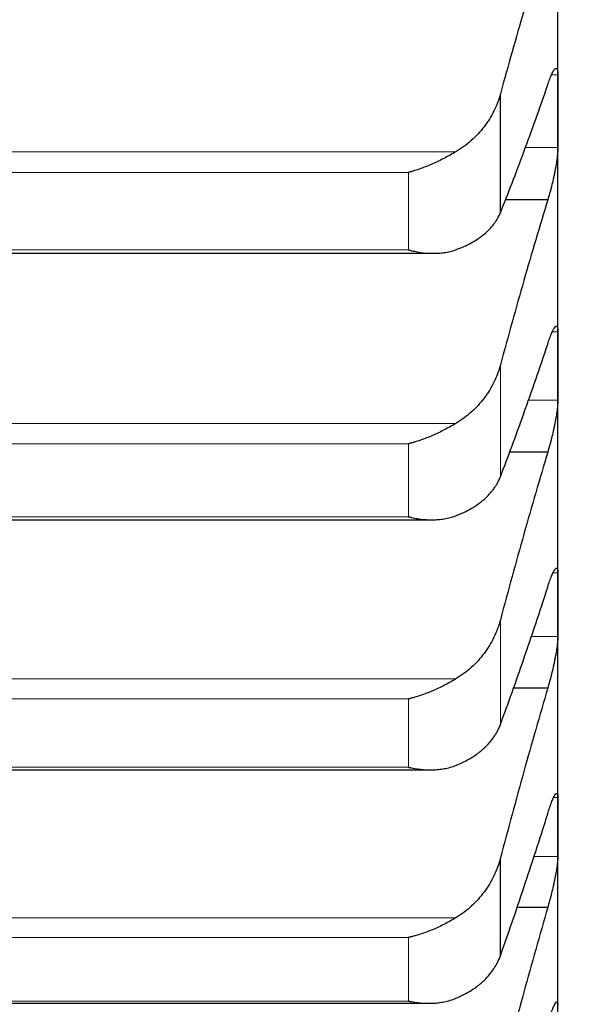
# Model space of a CAD drawing. Header units: inches. Extents: x 0 to 20790, y -12 to 14700.
# Tile 129 of 256: x 6331 to 6361, y 9731 to 9783. Entities that reach past the tile are written whole.
import ezdxf

# ---------------------------------------------------------------- set-up
doc = ezdxf.new("R2010")
doc.units = ezdxf.units.IN
doc.layers.add('1', color=7, linetype='Continuous', true_color=0xffffff)
doc.layers.add('254', color=7, linetype='Continuous', true_color=0xffffff)
doc.styles.add('latin_extended', font='simplex.shx')
doc.dimstyles.get("Standard").update_dxf_attribs({"dimtxt": 0.18, "dimasz": 0.18, "dimexe": 0.18, "dimexo": 0.0625, "dimgap": 0.09, "dimtad": 0, "dimtih": 1, "dimtoh": 1, "dimdec": 4, "dimzin": 0, "dimdsep": 46, "dimtxsty": 'Standard', "dimcen": 0.09, "dimadec": 0, "dimazin": 0, "dimtfac": 1, "dimtdec": 4, "dimtofl": 0, "dimtmove": 0, "dimatfit": 3, "dimfxl": 1, "dimtolj": 1, "dimtzin": 0, "dimarcsym": 0})

# ---------------------------------------------------------------- blocks, each defined once
blk = doc.blocks.new('_U4')
at = {"layer": '254', "color": 3, "linetype": 'Continuous', "lineweight": 13, "transparency": 16777216}
for p, q in [((7390.634, 11881.882), (7390.634, 8755.942)), ((703.134, 10033.942), (703.134, 8755.942)), ((825.634, 8790.942), (7268.134, 8790.942))]:
    blk.add_line(p, q, dxfattribs=at)
at = {"layer": '254', "color": 3, "transparency": 16777216}
for points in [[(825.634, 8811.358), (825.634, 8770.525), (703.134, 8790.942)], [(7268.134, 8770.525), (7268.134, 8811.358), (7390.634, 8790.942)]]:
    blk.add_solid(points, dxfattribs=at)
at = {"layer": 'Defpoints', "color": 0, "transparency": 16777216}
for p in [(7390.634, 11916.882), (703.134, 10068.942), (7390.634, 8790.942)]:
    blk.add_point(p, dxfattribs=at)
at = {"layer": '254', "color": 2, "lineweight": 13, "transparency": 16777216, "insert": (3831.051, 8974.692), "char_height": 122.5, "attachment_point": 1, "style": 'latin_extended'}
blk.add_mtext('\\A1;6687', dxfattribs=at)

msp = doc.modelspace()

# ---------------------------------------------------------------- linework, layer by layer
at = {"layer": '1', "color": 2, "linetype": 'Continuous', "lineweight": 25}
for p, q in [((6359.134, 9778.031), (6359.134, 9792.273)), ((6356.108, 9772.688), (6356.108, 9778.941)), ((6359.134, 9764.614), (6359.134, 9778.031)), ((6358.596, 9773.358), (6356.356, 9773.358)), ((6313.677, 9770.547), (6352.577, 9770.547)), ((6359.134, 9752.046), (6359.134, 9764.614)), ((6358.596, 9760.082), (6356.569, 9760.082)), ((6313.755, 9756.522), (6352.49, 9756.522)), ((6359.134, 9740.345), (6359.134, 9752.046)), ((6358.596, 9747.66), (6356.768, 9747.66)), ((6313.841, 9743.355), (6352.403, 9743.355)), ((6359.134, 9729.53), (6359.134, 9740.345)), ((6356.108, 9733.574), (6356.108, 9738.711)), ((6358.596, 9736.114), (6356.954, 9736.114)), ((6313.927, 9731.069), (6352.315, 9731.069))]:
    msp.add_line(p, q, dxfattribs=at)
at = {"layer": '1', "color": 110, "linetype": 'Continuous', "lineweight": 13}
for p, q in [((6359.131, 9779.944), (6358.799, 9779.944)), ((6359.131, 9776.118), (6357.377, 9776.118)), ((6353.765, 9775.893), (6312.502, 9775.893)), ((6351.278, 9774.808), (6314.99, 9774.808)), ((6351.278, 9770.725), (6351.278, 9774.808)), ((6351.278, 9770.725), (6314.99, 9770.725)), ((6359.131, 9766.412), (6358.843, 9766.412)), ((6356.108, 9758.786), (6356.108, 9764.676)), ((6359.131, 9762.817), (6357.544, 9762.817)), ((6353.765, 9761.593), (6312.502, 9761.593)), ((6351.278, 9760.523), (6314.99, 9760.523)), ((6351.278, 9756.677), (6351.278, 9760.523)), ((6351.278, 9756.677), (6314.99, 9756.677)), ((6359.131, 9753.724), (6358.88, 9753.724)), ((6356.108, 9745.741), (6356.108, 9751.259)), ((6359.131, 9750.367), (6357.7, 9750.367)), ((6353.765, 9748.144), (6312.502, 9748.144)), ((6351.278, 9747.093), (6314.99, 9747.093)), ((6351.278, 9743.49), (6351.278, 9747.093)), ((6351.278, 9743.49), (6314.99, 9743.49)), ((6359.131, 9741.902), (6358.913, 9741.902)), ((6359.131, 9738.788), (6357.845, 9738.788)), ((6353.765, 9735.57), (6312.502, 9735.57)), ((6351.278, 9734.538), (6314.99, 9734.538)), ((6351.278, 9731.184), (6351.278, 9734.538)), ((6351.278, 9731.184), (6314.99, 9731.184))]:
    msp.add_line(p, q, dxfattribs=at)
at = {"layer": '1', "color": 2, "linetype": 'Continuous', "lineweight": 25}
for points in [[(6358.596, 9787.467), (6358.385, 9786.792), (6357.965, 9785.423), (6357.341, 9783.318), (6356.721, 9781.16), (6356.312, 9779.687), (6356.108, 9778.941)], [(6359.131, 9779.944), (6359.133, 9779.306), (6359.134, 9778.668), (6359.134, 9778.031)], [(6356.108, 9772.688), (6356.312, 9773.192), (6356.721, 9774.23), (6357.341, 9775.869), (6357.965, 9777.591), (6358.385, 9778.794), (6358.596, 9779.41)], [(6359.134, 9778.031), (6359.134, 9777.393), (6359.133, 9776.756), (6359.131, 9776.118)], [(6358.596, 9773.358), (6358.385, 9772.666), (6357.965, 9771.268), (6357.341, 9769.121), (6356.721, 9766.927), (6356.312, 9765.432), (6356.108, 9764.676)], [(6359.131, 9766.412), (6359.133, 9765.813), (6359.134, 9765.213), (6359.134, 9764.614)], [(6356.108, 9758.786), (6356.312, 9759.314), (6356.721, 9760.398), (6357.341, 9762.104), (6357.965, 9763.889), (6358.385, 9765.133), (6358.596, 9765.768)], [(6359.134, 9764.614), (6359.134, 9764.015), (6359.133, 9763.416), (6359.131, 9762.817)], [(6358.596, 9760.082), (6358.385, 9759.376), (6357.965, 9757.949), (6357.341, 9755.765), (6356.721, 9753.538), (6356.312, 9752.024), (6356.108, 9751.259)], [(6359.131, 9753.724), (6359.133, 9753.165), (6359.134, 9752.605), (6359.134, 9752.046)], [(6356.108, 9745.741), (6356.312, 9746.292), (6356.721, 9747.422), (6357.341, 9749.191), (6357.965, 9751.037), (6358.385, 9752.318), (6358.596, 9752.971)], [(6359.134, 9752.046), (6359.134, 9751.486), (6359.133, 9750.927), (6359.131, 9750.367)], [(6358.596, 9747.66), (6358.385, 9746.941), (6357.965, 9745.489), (6357.341, 9743.271), (6356.721, 9741.014), (6356.312, 9739.483), (6356.108, 9738.711)], [(6359.131, 9741.902), (6359.133, 9741.383), (6359.134, 9740.864), (6359.134, 9740.345)], [(6356.108, 9733.574), (6356.312, 9734.148), (6356.721, 9735.32), (6357.341, 9737.151), (6357.965, 9739.054), (6358.385, 9740.37), (6358.596, 9741.041)], [(6359.134, 9740.345), (6359.134, 9739.826), (6359.133, 9739.307), (6359.131, 9738.788)], [(6358.596, 9736.114), (6358.385, 9735.382), (6357.965, 9733.906), (6357.341, 9731.658), (6356.721, 9729.376), (6356.312, 9727.831), (6356.108, 9727.052)]]:
    msp.add_open_spline(points, degree=3, dxfattribs=at)
for points, knots in [([(6358.596, 9779.41), (6358.631, 9779.517), (6358.665, 9779.614), (6358.715, 9779.749), (6358.732, 9779.792), (6358.757, 9779.852), (6358.765, 9779.872), (6358.781, 9779.911), (6358.789, 9779.929), (6358.829, 9780.019), (6358.86, 9780.079), (6358.903, 9780.153), (6358.917, 9780.175), (6358.938, 9780.204), (6358.944, 9780.213), (6358.957, 9780.229), (6358.964, 9780.236), (6358.995, 9780.268), (6359.017, 9780.282), (6359.042, 9780.282), (6359.047, 9780.282), (6359.056, 9780.279), (6359.061, 9780.276), (6359.074, 9780.267), (6359.081, 9780.258), (6359.102, 9780.22), (6359.113, 9780.182), (6359.122, 9780.119), (6359.123, 9780.106), (6359.126, 9780.077), (6359.127, 9780.062), (6359.13, 9780.015), (6359.131, 9779.981), (6359.131, 9779.944)], [0, 0, 0, 0, 0.125, 0.125, 0.1875, 0.1875, 0.21875, 0.21875, 0.25, 0.25, 0.375, 0.375, 0.4375, 0.4375, 0.46875, 0.46875, 0.5, 0.5, 0.625, 0.625, 0.65625, 0.65625, 0.6875, 0.6875, 0.75, 0.75, 0.875, 0.875, 0.90625, 0.90625, 0.9375, 0.9375, 1, 1, 1, 1]), ([(6356.108, 9778.941), (6356.065, 9778.785), (6356.015, 9778.632), (6355.9, 9778.332), (6355.771, 9778.037), (6355.614, 9777.754), (6355.484, 9777.545), (6355.439, 9777.477), (6355.369, 9777.375), (6355.345, 9777.341), (6355.297, 9777.274), (6355.272, 9777.241), (6355.147, 9777.077), (6354.936, 9776.826), (6354.701, 9776.595), (6354.454, 9776.375), (6354.324, 9776.27), (6354.154, 9776.146), (6354.12, 9776.122), (6354.051, 9776.074), (6353.946, 9776.003), (6353.838, 9775.936), (6353.765, 9775.893)], [0, 0, 0, 0, 0.125, 0.125, 0.25, 0.375, 0.375, 0.4375, 0.4375, 0.46875, 0.46875, 0.5, 0.5, 0.625, 0.75, 0.75, 0.875, 0.875, 0.90625, 0.90625, 0.9375, 1, 1, 1, 1]), ([(6359.131, 9776.118), (6359.131, 9776.081), (6359.129, 9776.001), (6359.121, 9775.868), (6359.112, 9775.77), (6359.104, 9775.693), (6359.101, 9775.667), (6359.095, 9775.613), (6359.092, 9775.586), (6359.075, 9775.449), (6359.058, 9775.333), (6359.033, 9775.182), (6359.028, 9775.151), (6359.02, 9775.104), (6359.017, 9775.089), (6359.012, 9775.057), (6358.998, 9774.979), (6358.971, 9774.837), (6358.945, 9774.709), (6358.918, 9774.58), (6358.904, 9774.515), (6358.86, 9774.32), (6358.829, 9774.192), (6358.782, 9774.004), (6358.766, 9773.942), (6358.741, 9773.849), (6358.733, 9773.819), (6358.716, 9773.758), (6358.707, 9773.728), (6358.665, 9773.579), (6358.631, 9773.465), (6358.596, 9773.358)], [0, 0, 0, 0, 0.0625, 0.125, 0.1875, 0.1875, 0.21875, 0.21875, 0.25, 0.25, 0.375, 0.375, 0.40625, 0.40625, 0.421875, 0.421875, 0.4375, 0.5, 0.5625, 0.5625, 0.625, 0.625, 0.75, 0.75, 0.8125, 0.8125, 0.84375, 0.84375, 0.875, 0.875, 1, 1, 1, 1]), ([(6353.765, 9775.893), (6353.666, 9775.835), (6353.566, 9775.777), (6353.364, 9775.665), (6353.263, 9775.61), (6353.059, 9775.504), (6352.957, 9775.452), (6352.75, 9775.351), (6352.646, 9775.303), (6352.436, 9775.209), (6352.331, 9775.165), (6352.121, 9775.081), (6352.016, 9775.041), (6351.806, 9774.966), (6351.701, 9774.931), (6351.543, 9774.882), (6351.463, 9774.858), (6351.371, 9774.833), (6351.324, 9774.82), (6351.304, 9774.815), (6351.291, 9774.811), (6351.285, 9774.81), (6351.278, 9774.808)], [0, 0, 0, 0, 0.125, 0.125, 0.25, 0.25, 0.375, 0.375, 0.5, 0.5, 0.625, 0.625, 0.75, 0.75, 0.875, 0.875, 0.9375, 0.96875, 0.984375, 0.992188, 0.992188, 1, 1, 1, 1]), ([(6353.765, 9770.735), (6353.911, 9770.787), (6354.051, 9770.843), (6354.32, 9770.963), (6354.578, 9771.091), (6354.814, 9771.234), (6354.955, 9771.33), (6354.982, 9771.349), (6355.037, 9771.388), (6355.065, 9771.408), (6355.145, 9771.468), (6355.196, 9771.509), (6355.346, 9771.633), (6355.439, 9771.719), (6355.61, 9771.897), (6355.689, 9771.989), (6355.797, 9772.132), (6355.832, 9772.18), (6355.881, 9772.253), (6355.897, 9772.278), (6355.927, 9772.328), (6355.942, 9772.353), (6356.015, 9772.479), (6356.065, 9772.582), (6356.108, 9772.688)], [0, 0, 0, 0, 0.125, 0.125, 0.25, 0.375, 0.375, 0.40625, 0.40625, 0.4375, 0.4375, 0.5, 0.5, 0.625, 0.625, 0.75, 0.75, 0.8125, 0.8125, 0.84375, 0.84375, 0.875, 0.875, 1, 1, 1, 1]), ([(6351.278, 9770.725), (6351.281, 9770.724), (6351.285, 9770.723), (6351.291, 9770.721), (6351.294, 9770.721), (6351.304, 9770.718), (6351.324, 9770.713), (6351.371, 9770.702), (6351.463, 9770.68), (6351.543, 9770.663), (6351.701, 9770.631), (6351.806, 9770.613), (6352.119, 9770.568), (6352.327, 9770.551), (6352.638, 9770.546), (6352.742, 9770.549), (6352.897, 9770.558), (6352.949, 9770.562), (6353.053, 9770.573), (6353.105, 9770.579), (6353.26, 9770.601), (6353.362, 9770.621), (6353.565, 9770.67), (6353.666, 9770.7), (6353.765, 9770.735)], [0, 0, 0, 0, 0.003906, 0.003906, 0.007813, 0.007813, 0.015625, 0.03125, 0.0625, 0.125, 0.125, 0.25, 0.25, 0.5, 0.5, 0.625, 0.625, 0.6875, 0.6875, 0.75, 0.75, 0.875, 0.875, 1, 1, 1, 1]), ([(6358.596, 9765.768), (6358.631, 9765.877), (6358.665, 9765.978), (6358.715, 9766.118), (6358.732, 9766.162), (6358.757, 9766.226), (6358.765, 9766.247), (6358.781, 9766.287), (6358.789, 9766.307), (6358.829, 9766.402), (6358.86, 9766.467), (6358.903, 9766.548), (6358.917, 9766.572), (6358.938, 9766.605), (6358.944, 9766.615), (6358.957, 9766.633), (6358.964, 9766.642), (6358.995, 9766.68), (6359.017, 9766.699), (6359.042, 9766.706), (6359.047, 9766.707), (6359.056, 9766.707), (6359.061, 9766.706), (6359.074, 9766.7), (6359.081, 9766.694), (6359.102, 9766.664), (6359.113, 9766.631), (6359.122, 9766.574), (6359.123, 9766.562), (6359.126, 9766.536), (6359.127, 9766.522), (6359.13, 9766.479), (6359.131, 9766.447), (6359.131, 9766.412)], [0, 0, 0, 0, 0.125, 0.125, 0.1875, 0.1875, 0.21875, 0.21875, 0.25, 0.25, 0.375, 0.375, 0.4375, 0.4375, 0.46875, 0.46875, 0.5, 0.5, 0.625, 0.625, 0.65625, 0.65625, 0.6875, 0.6875, 0.75, 0.75, 0.875, 0.875, 0.90625, 0.90625, 0.9375, 0.9375, 1, 1, 1, 1]), ([(6356.108, 9764.676), (6356.065, 9764.518), (6356.015, 9764.363), (6355.9, 9764.059), (6355.771, 9763.761), (6355.614, 9763.474), (6355.484, 9763.263), (6355.439, 9763.193), (6355.369, 9763.09), (6355.345, 9763.056), (6355.297, 9762.988), (6355.272, 9762.955), (6355.147, 9762.789), (6354.936, 9762.535), (6354.701, 9762.302), (6354.454, 9762.079), (6354.324, 9761.973), (6354.154, 9761.848), (6354.12, 9761.823), (6354.051, 9761.775), (6353.946, 9761.703), (6353.838, 9761.636), (6353.765, 9761.593)], [0, 0, 0, 0, 0.125, 0.125, 0.25, 0.375, 0.375, 0.4375, 0.4375, 0.46875, 0.46875, 0.5, 0.5, 0.625, 0.75, 0.75, 0.875, 0.875, 0.90625, 0.90625, 0.9375, 1, 1, 1, 1]), ([(6359.131, 9762.817), (6359.131, 9762.782), (6359.129, 9762.707), (6359.121, 9762.58), (6359.112, 9762.486), (6359.104, 9762.411), (6359.101, 9762.386), (6359.095, 9762.334), (6359.092, 9762.307), (6359.075, 9762.174), (6359.058, 9762.061), (6359.033, 9761.912), (6359.028, 9761.881), (6359.02, 9761.836), (6359.017, 9761.82), (6359.012, 9761.789), (6358.998, 9761.712), (6358.971, 9761.571), (6358.945, 9761.444), (6358.918, 9761.316), (6358.904, 9761.251), (6358.86, 9761.056), (6358.829, 9760.928), (6358.782, 9760.738), (6358.766, 9760.675), (6358.741, 9760.582), (6358.733, 9760.551), (6358.716, 9760.489), (6358.707, 9760.459), (6358.665, 9760.308), (6358.631, 9760.192), (6358.596, 9760.082)], [0, 0, 0, 0, 0.0625, 0.125, 0.1875, 0.1875, 0.21875, 0.21875, 0.25, 0.25, 0.375, 0.375, 0.40625, 0.40625, 0.421875, 0.421875, 0.4375, 0.5, 0.5625, 0.5625, 0.625, 0.625, 0.75, 0.75, 0.8125, 0.8125, 0.84375, 0.84375, 0.875, 0.875, 1, 1, 1, 1]), ([(6353.765, 9761.593), (6353.666, 9761.533), (6353.566, 9761.476), (6353.364, 9761.363), (6353.263, 9761.308), (6353.059, 9761.202), (6352.957, 9761.15), (6352.75, 9761.051), (6352.646, 9761.003), (6352.436, 9760.911), (6352.331, 9760.868), (6352.121, 9760.785), (6352.016, 9760.747), (6351.806, 9760.674), (6351.701, 9760.64), (6351.543, 9760.593), (6351.463, 9760.571), (6351.371, 9760.547), (6351.324, 9760.535), (6351.304, 9760.53), (6351.291, 9760.527), (6351.285, 9760.525), (6351.278, 9760.523)], [0, 0, 0, 0, 0.125, 0.125, 0.25, 0.25, 0.375, 0.375, 0.5, 0.5, 0.625, 0.625, 0.75, 0.75, 0.875, 0.875, 0.9375, 0.96875, 0.984375, 0.992188, 0.992188, 1, 1, 1, 1]), ([(6353.765, 9756.733), (6353.911, 9756.788), (6354.051, 9756.847), (6354.32, 9756.973), (6354.578, 9757.108), (6354.814, 9757.26), (6354.955, 9757.36), (6354.982, 9757.38), (6355.037, 9757.421), (6355.065, 9757.442), (6355.145, 9757.505), (6355.196, 9757.548), (6355.346, 9757.679), (6355.439, 9757.77), (6355.61, 9757.957), (6355.689, 9758.053), (6355.797, 9758.203), (6355.832, 9758.253), (6355.881, 9758.33), (6355.897, 9758.356), (6355.927, 9758.409), (6355.942, 9758.435), (6356.015, 9758.567), (6356.065, 9758.675), (6356.108, 9758.786)], [0, 0, 0, 0, 0.125, 0.125, 0.25, 0.375, 0.375, 0.40625, 0.40625, 0.4375, 0.4375, 0.5, 0.5, 0.625, 0.625, 0.75, 0.75, 0.8125, 0.8125, 0.84375, 0.84375, 0.875, 0.875, 1, 1, 1, 1]), ([(6351.278, 9756.677), (6351.281, 9756.676), (6351.285, 9756.675), (6351.291, 9756.674), (6351.294, 9756.673), (6351.304, 9756.671), (6351.324, 9756.666), (6351.371, 9756.655), (6351.463, 9756.635), (6351.543, 9756.619), (6351.701, 9756.59), (6351.806, 9756.574), (6352.119, 9756.534), (6352.327, 9756.521), (6352.638, 9756.522), (6352.742, 9756.526), (6352.897, 9756.539), (6352.949, 9756.544), (6353.053, 9756.557), (6353.105, 9756.564), (6353.26, 9756.59), (6353.362, 9756.611), (6353.565, 9756.664), (6353.666, 9756.696), (6353.765, 9756.733)], [0, 0, 0, 0, 0.003906, 0.003906, 0.007812, 0.007812, 0.015625, 0.03125, 0.0625, 0.125, 0.125, 0.25, 0.25, 0.5, 0.5, 0.625, 0.625, 0.6875, 0.6875, 0.75, 0.75, 0.875, 0.875, 1, 1, 1, 1]), ([(6358.596, 9752.971), (6358.631, 9753.083), (6358.665, 9753.187), (6358.715, 9753.332), (6358.732, 9753.378), (6358.757, 9753.445), (6358.765, 9753.467), (6358.781, 9753.509), (6358.789, 9753.53), (6358.829, 9753.63), (6358.86, 9753.699), (6358.903, 9753.787), (6358.917, 9753.814), (6358.938, 9753.85), (6358.944, 9753.861), (6358.957, 9753.883), (6358.964, 9753.892), (6358.995, 9753.937), (6359.017, 9753.961), (6359.042, 9753.975), (6359.047, 9753.977), (6359.056, 9753.979), (6359.061, 9753.979), (6359.074, 9753.978), (6359.081, 9753.974), (6359.102, 9753.952), (6359.113, 9753.924), (6359.122, 9753.873), (6359.123, 9753.862), (6359.126, 9753.839), (6359.127, 9753.826), (6359.13, 9753.786), (6359.131, 9753.757), (6359.131, 9753.724)], [0, 0, 0, 0, 0.125, 0.125, 0.1875, 0.1875, 0.21875, 0.21875, 0.25, 0.25, 0.375, 0.375, 0.4375, 0.4375, 0.46875, 0.46875, 0.5, 0.5, 0.625, 0.625, 0.65625, 0.65625, 0.6875, 0.6875, 0.75, 0.75, 0.875, 0.875, 0.90625, 0.90625, 0.9375, 0.9375, 1, 1, 1, 1]), ([(6356.108, 9751.259), (6356.065, 9751.099), (6356.015, 9750.943), (6355.9, 9750.635), (6355.771, 9750.333), (6355.614, 9750.043), (6355.484, 9749.83), (6355.439, 9749.76), (6355.369, 9749.656), (6355.345, 9749.621), (6355.297, 9749.553), (6355.272, 9749.519), (6355.147, 9749.352), (6354.936, 9749.095), (6354.701, 9748.86), (6354.454, 9748.635), (6354.324, 9748.528), (6354.154, 9748.402), (6354.12, 9748.377), (6354.051, 9748.328), (6353.946, 9748.256), (6353.838, 9748.188), (6353.765, 9748.144)], [0, 0, 0, 0, 0.125, 0.125, 0.25, 0.375, 0.375, 0.4375, 0.4375, 0.46875, 0.46875, 0.5, 0.5, 0.625, 0.75, 0.75, 0.875, 0.875, 0.90625, 0.90625, 0.9375, 1, 1, 1, 1]), ([(6359.131, 9750.367), (6359.131, 9750.335), (6359.129, 9750.264), (6359.121, 9750.143), (6359.112, 9750.052), (6359.104, 9749.98), (6359.101, 9749.956), (6359.095, 9749.906), (6359.092, 9749.88), (6359.075, 9749.75), (6359.058, 9749.64), (6359.033, 9749.494), (6359.028, 9749.464), (6359.02, 9749.419), (6359.017, 9749.404), (6359.012, 9749.374), (6358.998, 9749.297), (6358.971, 9749.158), (6358.945, 9749.032), (6358.918, 9748.905), (6358.904, 9748.841), (6358.86, 9748.646), (6358.829, 9748.517), (6358.782, 9748.327), (6358.766, 9748.263), (6358.741, 9748.169), (6358.733, 9748.138), (6358.716, 9748.075), (6358.707, 9748.044), (6358.665, 9747.891), (6358.631, 9747.773), (6358.596, 9747.66)], [0, 0, 0, 0, 0.0625, 0.125, 0.1875, 0.1875, 0.21875, 0.21875, 0.25, 0.25, 0.375, 0.375, 0.40625, 0.40625, 0.421875, 0.421875, 0.4375, 0.5, 0.5625, 0.5625, 0.625, 0.625, 0.75, 0.75, 0.8125, 0.8125, 0.84375, 0.84375, 0.875, 0.875, 1, 1, 1, 1]), ([(6353.765, 9748.144), (6353.666, 9748.085), (6353.566, 9748.026), (6353.364, 9747.914), (6353.263, 9747.859), (6353.059, 9747.753), (6352.957, 9747.702), (6352.75, 9747.604), (6352.646, 9747.557), (6352.436, 9747.466), (6352.331, 9747.424), (6352.121, 9747.344), (6352.016, 9747.306), (6351.806, 9747.236), (6351.701, 9747.204), (6351.543, 9747.159), (6351.463, 9747.138), (6351.371, 9747.115), (6351.324, 9747.104), (6351.304, 9747.099), (6351.291, 9747.096), (6351.285, 9747.095), (6351.278, 9747.093)], [0, 0, 0, 0, 0.125, 0.125, 0.25, 0.25, 0.375, 0.375, 0.5, 0.5, 0.625, 0.625, 0.75, 0.75, 0.875, 0.875, 0.9375, 0.96875, 0.984375, 0.992188, 0.992188, 1, 1, 1, 1]), ([(6353.765, 9743.592), (6353.911, 9743.649), (6354.051, 9743.711), (6354.32, 9743.844), (6354.578, 9743.985), (6354.814, 9744.144), (6354.955, 9744.249), (6354.982, 9744.271), (6355.037, 9744.314), (6355.065, 9744.336), (6355.145, 9744.402), (6355.196, 9744.447), (6355.346, 9744.584), (6355.439, 9744.679), (6355.61, 9744.874), (6355.689, 9744.975), (6355.797, 9745.132), (6355.832, 9745.185), (6355.881, 9745.265), (6355.897, 9745.292), (6355.927, 9745.347), (6355.942, 9745.374), (6356.015, 9745.513), (6356.065, 9745.626), (6356.108, 9745.741)], [0, 0, 0, 0, 0.125, 0.125, 0.25, 0.375, 0.375, 0.40625, 0.40625, 0.4375, 0.4375, 0.5, 0.5, 0.625, 0.625, 0.75, 0.75, 0.8125, 0.8125, 0.84375, 0.84375, 0.875, 0.875, 1, 1, 1, 1]), ([(6351.278, 9743.49), (6351.281, 9743.489), (6351.285, 9743.488), (6351.291, 9743.487), (6351.294, 9743.486), (6351.304, 9743.484), (6351.324, 9743.479), (6351.371, 9743.469), (6351.463, 9743.451), (6351.543, 9743.436), (6351.701, 9743.41), (6351.806, 9743.395), (6352.119, 9743.361), (6352.327, 9743.351), (6352.638, 9743.359), (6352.742, 9743.365), (6352.897, 9743.381), (6352.949, 9743.387), (6353.053, 9743.401), (6353.105, 9743.41), (6353.26, 9743.438), (6353.362, 9743.462), (6353.565, 9743.519), (6353.666, 9743.553), (6353.765, 9743.592)], [0, 0, 0, 0, 0.003906, 0.003906, 0.007812, 0.007812, 0.015625, 0.03125, 0.0625, 0.125, 0.125, 0.25, 0.25, 0.5, 0.5, 0.625, 0.625, 0.6875, 0.6875, 0.75, 0.75, 0.875, 0.875, 1, 1, 1, 1]), ([(6358.596, 9741.041), (6358.631, 9741.155), (6358.665, 9741.262), (6358.715, 9741.412), (6358.732, 9741.46), (6358.757, 9741.53), (6358.765, 9741.552), (6358.781, 9741.597), (6358.789, 9741.618), (6358.829, 9741.723), (6358.86, 9741.797), (6358.903, 9741.892), (6358.917, 9741.921), (6358.938, 9741.96), (6358.944, 9741.973), (6358.957, 9741.996), (6358.964, 9742.007), (6358.995, 9742.058), (6359.017, 9742.087), (6359.042, 9742.108), (6359.047, 9742.111), (6359.056, 9742.116), (6359.061, 9742.117), (6359.074, 9742.12), (6359.081, 9742.118), (6359.102, 9742.104), (6359.113, 9742.082), (6359.122, 9742.038), (6359.123, 9742.028), (6359.126, 9742.007), (6359.127, 9741.996), (6359.13, 9741.959), (6359.131, 9741.932), (6359.131, 9741.902)], [0, 0, 0, 0, 0.125, 0.125, 0.1875, 0.1875, 0.21875, 0.21875, 0.25, 0.25, 0.375, 0.375, 0.4375, 0.4375, 0.46875, 0.46875, 0.5, 0.5, 0.625, 0.625, 0.65625, 0.65625, 0.6875, 0.6875, 0.75, 0.75, 0.875, 0.875, 0.90625, 0.90625, 0.9375, 0.9375, 1, 1, 1, 1]), ([(6356.108, 9738.711), (6356.065, 9738.55), (6356.015, 9738.392), (6355.9, 9738.081), (6355.771, 9737.777), (6355.614, 9737.484), (6355.484, 9737.269), (6355.439, 9737.198), (6355.369, 9737.093), (6355.345, 9737.058), (6355.297, 9736.989), (6355.272, 9736.955), (6355.147, 9736.787), (6354.936, 9736.528), (6354.701, 9736.291), (6354.454, 9736.064), (6354.324, 9735.957), (6354.154, 9735.829), (6354.12, 9735.804), (6354.051, 9735.755), (6353.946, 9735.682), (6353.838, 9735.614), (6353.765, 9735.57)], [0, 0, 0, 0, 0.125, 0.125, 0.25, 0.375, 0.375, 0.4375, 0.4375, 0.46875, 0.46875, 0.5, 0.5, 0.625, 0.75, 0.75, 0.875, 0.875, 0.90625, 0.90625, 0.9375, 1, 1, 1, 1]), ([(6359.131, 9738.788), (6359.131, 9738.757), (6359.129, 9738.691), (6359.121, 9738.577), (6359.112, 9738.49), (6359.104, 9738.421), (6359.101, 9738.397), (6359.095, 9738.349), (6359.092, 9738.324), (6359.075, 9738.198), (6359.058, 9738.091), (6359.033, 9737.948), (6359.028, 9737.919), (6359.02, 9737.874), (6359.017, 9737.86), (6359.012, 9737.83), (6358.998, 9737.755), (6358.971, 9737.618), (6358.945, 9737.493), (6358.918, 9737.367), (6358.904, 9737.303), (6358.86, 9737.109), (6358.829, 9736.98), (6358.782, 9736.789), (6358.766, 9736.725), (6358.741, 9736.63), (6358.733, 9736.598), (6358.716, 9736.535), (6358.707, 9736.504), (6358.665, 9736.349), (6358.631, 9736.23), (6358.596, 9736.114)], [0, 0, 0, 0, 0.0625, 0.125, 0.1875, 0.1875, 0.21875, 0.21875, 0.25, 0.25, 0.375, 0.375, 0.40625, 0.40625, 0.421875, 0.421875, 0.4375, 0.5, 0.5625, 0.5625, 0.625, 0.625, 0.75, 0.75, 0.8125, 0.8125, 0.84375, 0.84375, 0.875, 0.875, 1, 1, 1, 1]), ([(6353.765, 9735.57), (6353.666, 9735.51), (6353.566, 9735.451), (6353.364, 9735.339), (6353.263, 9735.284), (6353.059, 9735.179), (6352.957, 9735.128), (6352.75, 9735.032), (6352.646, 9734.985), (6352.436, 9734.897), (6352.331, 9734.855), (6352.121, 9734.778), (6352.016, 9734.741), (6351.806, 9734.674), (6351.701, 9734.643), (6351.543, 9734.601), (6351.463, 9734.58), (6351.371, 9734.559), (6351.324, 9734.548), (6351.304, 9734.544), (6351.291, 9734.541), (6351.285, 9734.54), (6351.278, 9734.538)], [0, 0, 0, 0, 0.125, 0.125, 0.25, 0.25, 0.375, 0.375, 0.5, 0.5, 0.625, 0.625, 0.75, 0.75, 0.875, 0.875, 0.9375, 0.96875, 0.984375, 0.992187, 0.992187, 1, 1, 1, 1]), ([(6353.765, 9731.332), (6353.911, 9731.392), (6354.051, 9731.457), (6354.32, 9731.596), (6354.578, 9731.743), (6354.814, 9731.909), (6354.955, 9732.019), (6354.982, 9732.041), (6355.037, 9732.086), (6355.065, 9732.109), (6355.145, 9732.178), (6355.196, 9732.225), (6355.346, 9732.369), (6355.439, 9732.467), (6355.61, 9732.671), (6355.689, 9732.777), (6355.797, 9732.94), (6355.832, 9732.995), (6355.881, 9733.079), (6355.897, 9733.107), (6355.927, 9733.164), (6355.942, 9733.192), (6356.015, 9733.336), (6356.065, 9733.454), (6356.108, 9733.574)], [0, 0, 0, 0, 0.125, 0.125, 0.25, 0.375, 0.375, 0.40625, 0.40625, 0.4375, 0.4375, 0.5, 0.5, 0.625, 0.625, 0.75, 0.75, 0.8125, 0.8125, 0.84375, 0.84375, 0.875, 0.875, 1, 1, 1, 1]), ([(6351.278, 9731.184), (6351.281, 9731.183), (6351.285, 9731.182), (6351.291, 9731.181), (6351.294, 9731.18), (6351.304, 9731.178), (6351.324, 9731.174), (6351.371, 9731.165), (6351.463, 9731.148), (6351.543, 9731.135), (6351.701, 9731.111), (6351.806, 9731.098), (6352.119, 9731.07), (6352.327, 9731.064), (6352.638, 9731.077), (6352.742, 9731.085), (6352.897, 9731.104), (6352.949, 9731.111), (6353.053, 9731.128), (6353.105, 9731.137), (6353.26, 9731.169), (6353.362, 9731.194), (6353.565, 9731.255), (6353.666, 9731.291), (6353.765, 9731.332)], [0, 0, 0, 0, 0.003906, 0.003906, 0.007813, 0.007813, 0.015625, 0.03125, 0.0625, 0.125, 0.125, 0.25, 0.25, 0.5, 0.5, 0.625, 0.625, 0.6875, 0.6875, 0.75, 0.75, 0.875, 0.875, 1, 1, 1, 1]), ([(6358.596, 9729.996), (6358.631, 9730.113), (6358.665, 9730.223), (6358.715, 9730.377), (6358.732, 9730.427), (6358.757, 9730.499), (6358.765, 9730.522), (6358.781, 9730.568), (6358.789, 9730.591), (6358.829, 9730.701), (6358.86, 9730.778), (6358.903, 9730.88), (6358.917, 9730.911), (6358.938, 9730.955), (6358.944, 9730.968), (6358.957, 9730.994), (6358.964, 9731.006), (6358.995, 9731.064), (6359.017, 9731.097), (6359.042, 9731.124), (6359.047, 9731.129), (6359.056, 9731.136), (6359.061, 9731.139), (6359.074, 9731.146), (6359.081, 9731.147), (6359.102, 9731.141), (6359.113, 9731.124), (6359.122, 9731.086), (6359.123, 9731.077), (6359.126, 9731.059), (6359.127, 9731.049), (6359.13, 9731.016), (6359.131, 9730.992), (6359.131, 9730.964)], [0, 0, 0, 0, 0.125, 0.125, 0.1875, 0.1875, 0.21875, 0.21875, 0.25, 0.25, 0.375, 0.375, 0.4375, 0.4375, 0.46875, 0.46875, 0.5, 0.5, 0.625, 0.625, 0.65625, 0.65625, 0.6875, 0.6875, 0.75, 0.75, 0.875, 0.875, 0.90625, 0.90625, 0.9375, 0.9375, 1, 1, 1, 1])]:
    msp.add_open_spline(points, degree=3, knots=knots, dxfattribs=at)

# ---------------------------------------------------------------- dimensions: what is measured, and where the dimension line sits
at = {"layer": '254', "color": 2, "linetype": 'Continuous', "lineweight": 13}
dim = msp.add_linear_dim(base=(7390.6338, 8790.9416), p1=(703.1339, 10068.9416), p2=(7390.6338, 11916.8821), dimstyle='Standard', override={"dimscale": 35, "dimtxt": 3.5, "dimasz": 3.5, "dimexe": 1, "dimexo": 1, "dimgap": 1.75, "dimtad": 1, "dimtih": 1, "dimtoh": 0, "dimdec": 0, "dimlfac": 1, "dimzin": 8, "dimdsep": 46, "dimlunit": 2, "dimtxsty": 'latin_extended', "dimsah": 1, "dimse1": 0, "dimse2": 0, "dimsd1": 0, "dimsd2": 0, "dimclrd": 3, "dimclre": 3, "dimclrt": 2, "dimtol": 0, "dimtm": -0.1, "dimtfac": 0.714286, "dimtdec": 3, "dimtofl": 1, "dimtmove": 0, "dimtzin": 8, "dimlwd": 13, "dimlwe": 13}, dxfattribs=at)
dim.commit()
dim.dimension.update_dxf_attribs({"geometry": '_U4', "text_midpoint": (4046.8839, 8790.9416), "dimtype": 160})

doc.saveas('drawing.dxf')
